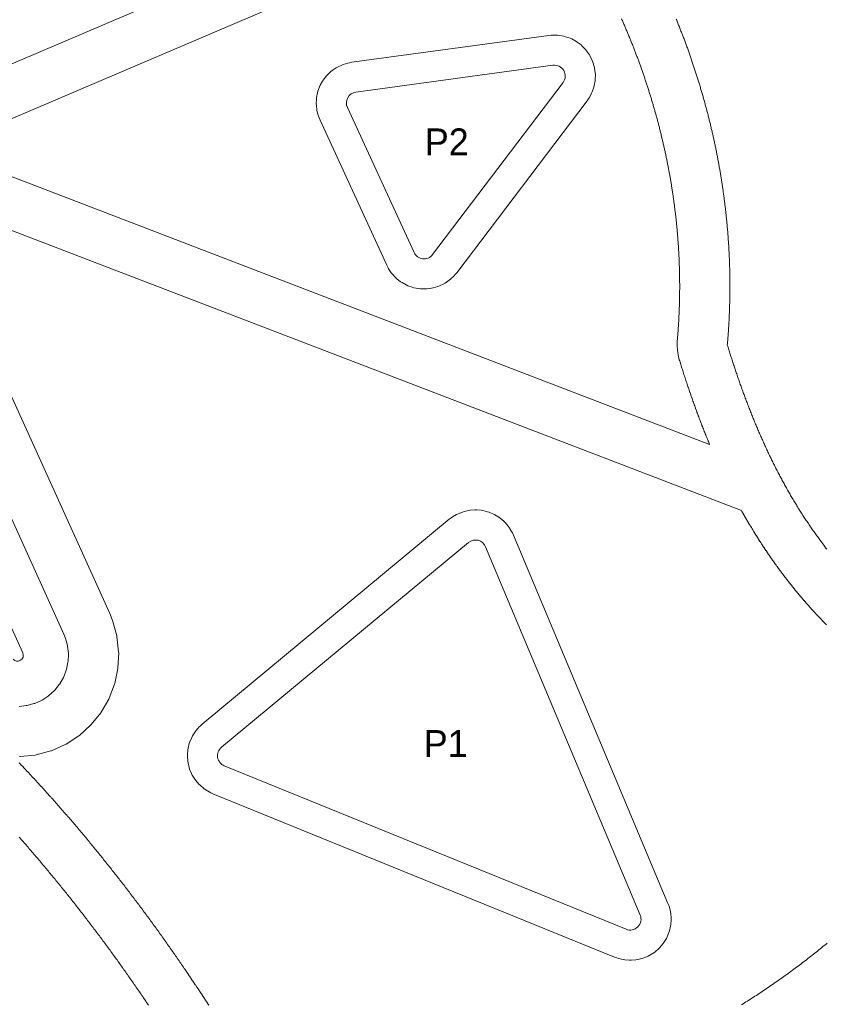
# Model space of a CAD drawing. Header units: millimetres. Extents: x -97041 to 284557, y -33528 to 335809.
# Tile 7 of 36: x 76376 to 124543, y 63364 to 122202. Entities that reach past the tile are written whole.
import ezdxf
from ezdxf.enums import TextEntityAlignment as Align

# ---------------------------------------------------------------- set-up
doc = ezdxf.new("R2010")
doc.units = ezdxf.units.MM
for name, color, linetype, lineweight in [('ANNOTATION', 7, 'Continuous', 13), ('AQUA', 5, 'Continuous', 18), ('DECK', 32, 'Continuous', 18), ('GREEN', 3, 'Continuous', 18), ('PATH', 8, 'Continuous', 18), ('POOL', 4, 'Continuous', 18)]:
    doc.layers.add(name, color=color, linetype=linetype, lineweight=lineweight)

msp = doc.modelspace()

# ---------------------------------------------------------------- linework, layer by layer
at = {"layer": 'AQUA'}
msp.add_lwpolyline([(62315.987, 115803.525), (76557.65, 84359.747, -0.859633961), (75977.232, 83982.819)], format="xyb", dxfattribs=at)
at = {"layer": 'DECK'}
msp.add_lwpolyline([(97524.495, 128804.458), (65574.067, 115155.566), (79017.157, 85473.67), (79097.284, 85276.403), (79116.014, 85224.51), (79228.505, 84814.051), (79238.848, 84759.86), (79285.442, 84336.824), (79287.142, 84281.68), (79266.683, 83856.578), (79259.696, 83801.852), (79172.691, 83385.246), (79157.192, 83332.298), (79005.804, 82934.539), (78982.177, 82884.685), (78770.167, 82515.656), (78738.999, 82470.133), (78471.635, 82139.003), (78433.702, 82098.944), (78117.626, 81813.941), (78073.869, 81780.34), (77716.935, 81548.545), (77668.442, 81522.237), (77279.519, 81349.409), (77227.494, 81331.049), (76816.245, 81221.482), (76761.981, 81211.525), (76338.624, 81167.942)], dxfattribs=at)
for points in [[(94220.334, 116429.135), (94144.364, 116698.238), (94124.562, 116797.251), (94091.186, 117074.872), (94086.957, 117175.758), (94096.981, 117455.199), (94108.427, 117555.522), (94161.609, 117830.039), (94188.455, 117927.378), (94283.51, 118190.346), (94325.108, 118282.354), (94459.744, 118527.427), (94515.09, 118611.882), (94686.057, 118833.146), (94753.815, 118908.011), (94956.987, 119100.126), (95035.522, 119163.593), (95265.997, 119321.925), (95353.414, 119372.463), (95605.63, 119493.189), (95699.819, 119529.578), (95967.689, 119609.785), (96066.378, 119631.148), (96204.174, 119655.413), (107974.919, 121259.323), (108115.52, 121272.888), (108217.293, 121278.688), (108499.518, 121272.602), (108600.946, 121262.42), (108878.748, 121212.285), (108977.337, 121186.37), (109243.885, 121093.418), (109337.21, 121052.408), (109585.947, 120918.925), (109671.712, 120863.829), (109896.521, 120693.099), (109972.618, 120625.271), (110167.97, 120421.493), (110232.526, 120342.602), (110393.616, 120110.788), (110445.044, 120022.774), (110567.91, 119768.625), (110604.945, 119673.652), (110686.566, 119403.42), (110708.297, 119303.825), (110746.664, 119024.154), (110752.556, 118922.387), (110746.726, 118640.157), (110736.636, 118538.719), (110686.753, 118260.872), (110660.927, 118162.259), (110568.217, 117895.627), (110527.291, 117802.265), (110394.035, 117553.407), (110339.016, 117467.592), (110258.17, 117351.762), (102470.452, 107077.907), (102379.783, 106967.663), (102311.249, 106890.762), (102105.184, 106693.512), (102025.362, 106628.403), (101790.724, 106466.183), (101701.618, 106414.502), (101444.3, 106291.387), (101348.148, 106254.431), (101074.612, 106173.512), (100973.83, 106152.21), (100690.945, 106115.52), (100588.063, 106110.406), (100302.934, 106118.866), (100200.536, 106130.069), (99920.324, 106183.466), (99820.982, 106210.706), (99552.724, 106307.699), (99458.933, 106350.29), (99209.366, 106488.444), (99123.481, 106545.317), (98898.873, 106721.162), (98823.051, 106790.889), (98629.043, 107000.008), (98565.188, 107080.837), (98406.652, 107317.98), (98356.368, 107407.881), (98291.684, 107535.123), (94308.657, 116205.068), (94255.233, 116334.383)], [(87693.682, 76056.656), (87449.82, 76204.647), (87366.27, 76264.898), (87148.849, 76449.556), (87075.866, 76522.249), (86890.347, 76738.935), (86829.765, 76822.245), (86680.807, 77065.518), (86634.146, 77157.353), (86525.49, 77421.102), (86493.923, 77519.155), (86428.297, 77796.758), (86412.617, 77898.566), (86391.67, 78183.051), (86392.27, 78286.058), (86416.528, 78570.279), (86433.393, 78671.898), (86502.247, 78948.718), (86534.953, 79046.396), (86646.673, 79308.863), (86694.4, 79400.148), (86846.181, 79641.669), (86907.729, 79724.268), (87095.759, 79938.779), (87169.583, 80010.618), (87275.748, 80106.031), (102030.909, 92344.847), (102141.991, 92429.92), (102224.481, 92488.153), (102464.752, 92631.183), (102555.266, 92675.937), (102814.79, 92780.03), (102911.143, 92810.226), (103183.657, 92872.868), (103283.524, 92887.777), (103562.451, 92907.458), (103663.423, 92906.72), (103942.032, 92882.964), (104041.671, 92866.597), (104313.24, 92799.979), (104409.141, 92768.378), (104667.116, 92660.503), (104756.966, 92614.431), (104995.121, 92467.904), (105076.752, 92408.472), (105289.339, 92226.829), (105360.78, 92155.471), (105542.671, 91943.095), (105602.198, 91861.534), (105749.003, 91623.55), (105795.18, 91533.754), (105854.282, 91406.933), (115088.265, 69396.585), (115137.758, 69264.286), (115169.702, 69167.482), (115236.868, 68893.299), (115253.284, 68792.692), (115276.758, 68511.379), (115277.243, 68409.442), (115256.446, 68127.92), (115240.987, 68027.16), (115176.431, 67752.351), (115145.41, 67655.248), (115038.682, 67393.911), (114992.861, 67302.852), (114846.587, 67061.415), (114787.093, 66978.64), (114604.871, 66763.041), (114533.166, 66690.585), (114319.477, 66506.127), (114237.326, 66445.774), (113997.426, 66296.993), (113906.849, 66250.225), (113646.638, 66140.782), (113549.864, 66108.75), (113275.742, 66041.335), (113175.149, 66024.828), (112893.858, 66001.099), (112791.921, 66000.522), (112510.38, 66021.064), (112409.607, 66036.431), (112134.739, 66100.738), (112037.608, 66131.671), (111904.8, 66179.783), (87915.655, 75951.315), (87785.701, 76010.361)]]:
    msp.add_lwpolyline(points, close=True, dxfattribs=at)
at = {"layer": 'GREEN'}
for points in [[(98703.031, 126045.644), (71599.182, 114467.161), (117576.216, 96818.231), (117551.602, 96877.285), (117549.61, 96882.076), (117521.717, 96949.325), (117519.745, 96954.091), (117491.968, 97021.387), (117490.013, 97026.135), (117462.351, 97093.479), (117460.424, 97098.18), (117432.876, 97165.571), (117430.966, 97170.255), (117403.531, 97237.694), (117401.626, 97242.388), (117374.305, 97309.873), (117372.431, 97314.513), (117345.222, 97382.045), (117343.376, 97386.639), (117316.278, 97454.217), (117314.425, 97458.848), (117287.439, 97526.472), (117285.637, 97531), (117258.76, 97598.67), (117256.956, 97603.223), (117230.189, 97670.938), (117228.407, 97675.457), (117201.749, 97743.217), (117199.979, 97747.725), (117173.43, 97815.529), (117171.699, 97819.96), (117145.256, 97887.81), (117143.521, 97892.273), (117117.186, 97960.166), (117115.489, 97964.552), (117089.259, 98032.49), (117087.565, 98036.887), (117061.441, 98104.868), (117059.763, 98109.244), (117033.744, 98177.269), (117032.092, 98181.599), (117006.177, 98249.667), (117004.551, 98253.948), (116978.739, 98322.058), (116977.114, 98326.356), (116951.405, 98394.509), (116949.8, 98398.772), (116924.193, 98466.968), (116922.619, 98471.17), (116897.113, 98539.407), (116895.54, 98543.625), (116870.135, 98611.904), (116868.587, 98616.074), (116843.282, 98684.394), (116841.749, 98688.543), (116816.543, 98756.905), (116815.026, 98761.029), (116789.919, 98829.431), (116788.416, 98833.534), (116763.407, 98901.977), (116761.924, 98906.045), (116737.012, 98974.529), (116735.558, 98978.535), (116710.742, 99047.058), (116709.276, 99051.116), (116684.557, 99119.679), (116683.14, 99123.616), (116658.515, 99192.218), (116657.087, 99196.206), (116632.557, 99264.848), (116631.157, 99268.775), (116606.721, 99337.455), (116605.321, 99341.397), (116580.979, 99410.116), (116579.625, 99413.948), (116555.374, 99482.706), (116554.02, 99486.551), (116529.861, 99555.346), (116528.509, 99559.206), (116504.442, 99628.039), (116503.125, 99631.813), (116479.148, 99700.683), (116477.845, 99704.434), (116453.957, 99773.342), (116452.651, 99777.119), (116428.853, 99846.064), (116427.581, 99849.755), (116403.871, 99918.736), (116402.605, 99922.429), (116378.983, 99991.446), (116377.742, 99995.078), (116354.206, 100064.132), (116352.966, 100067.778), (116329.517, 100136.867), (116328.29, 100140.489), (116304.927, 100209.614), (116303.722, 100213.187), (116280.444, 100282.347), (116279.256, 100285.884), (116256.062, 100355.079), (116254.895, 100358.568), (116231.784, 100427.797), (116230.617, 100431.299), (116207.589, 100500.563), (116206.431, 100504.054), (116183.486, 100573.352), (116182.361, 100576.757), (116159.497, 100646.088), (116158.368, 100649.518), (116135.585, 100718.884), (116134.484, 100722.242), (116111.781, 100791.64), (116110.681, 100795.01), (116088.058, 100864.441), (116086.986, 100867.737), (116064.441, 100937.201), (116063.365, 100940.523), (116040.899, 101010.019), (116039.847, 101013.28), (116017.458, 101082.809), (116016.418, 101086.046), (115994.106, 101155.606), (115993.093, 101158.769), (115970.856, 101228.36), (115969.819, 101231.611), (115947.659, 101301.234), (115946.666, 101304.361), (115924.58, 101374.015), (115923.59, 101377.142), (115901.578, 101446.827), (115900.611, 101449.894), (115878.672, 101519.608), (115877.701, 101522.699), (115855.835, 101592.444), (115854.883, 101595.487), (115833.089, 101665.262), (115832.156, 101668.255), (115810.433, 101738.059), (115809.499, 101741.065), (115787.847, 101810.899), (115786.936, 101813.845), (115765.354, 101883.707), (115693.141, 102165.128), (115648.489, 102452.214), (115631.818, 102742.273), (115643.282, 103032.585), (115648.794, 103095.113), (115653.986, 103155.16), (115659.077, 103215.194), (115664.07, 103275.241), (115668.962, 103335.278), (115673.751, 103395.281), (115678.441, 103455.296), (115683.033, 103515.32), (115687.523, 103575.316), (115691.912, 103635.298), (115696.201, 103695.269), (115700.391, 103755.252), (115704.483, 103815.245), (115708.474, 103875.207), (115712.365, 103935.157), (115716.155, 103995.095), (115719.847, 104055.046), (115723.44, 104114.984), (115726.933, 104174.91), (115730.327, 104234.826), (115733.621, 104294.73), (115736.817, 104354.645), (115739.915, 104414.55), (115742.913, 104474.441), (115745.812, 104534.323), (115748.612, 104594.191), (115751.313, 104654.048), (115753.915, 104713.893), (115756.418, 104773.748), (115758.824, 104833.593), (115761.131, 104893.424), (115763.341, 104953.267), (115765.451, 105013.075), (115767.463, 105072.87), (115769.378, 105132.699), (115771.195, 105192.493), (115772.913, 105252.25), (115774.533, 105312.019), (115776.056, 105371.8), (115777.481, 105431.543), (115778.808, 105491.297), (115780.039, 105551.063), (115781.17, 105610.767), (115782.205, 105670.484), (115783.142, 105730.21), (115783.983, 105789.923), (115784.726, 105849.601), (115785.371, 105909.288), (115785.921, 105968.986), (115786.373, 106028.647), (115786.728, 106088.295), (115786.986, 106147.953), (115787.147, 106207.598), (115787.212, 106267.206), (115787.18, 106326.847), (115787.052, 106386.475), (115786.828, 106446.042), (115786.506, 106505.643), (115786.088, 106565.254), (115785.575, 106624.804), (115784.965, 106684.363), (115784.259, 106743.932), (115783.458, 106803.464), (115782.56, 106863.005), (115781.566, 106922.532), (115780.477, 106982.045), (115779.292, 107041.544), (115778.011, 107101.029), (115776.634, 107160.522), (115775.163, 107220.002), (115773.596, 107279.468), (115771.933, 107338.92), (115770.176, 107398.356), (115768.323, 107457.777), (115766.375, 107517.208), (115764.332, 107576.625), (115762.194, 107636.026), (115759.961, 107695.413), (115757.634, 107754.784), (115755.212, 107814.141), (115752.694, 107873.507), (115750.082, 107932.857), (115747.377, 107992.17), (115744.575, 108051.514), (115741.679, 108110.841), (115738.691, 108170.132), (115735.608, 108229.407), (115732.429, 108288.688), (115729.158, 108347.957), (115725.792, 108407.208), (115722.333, 108466.445), (115718.778, 108525.689), (115715.13, 108584.918), (115711.39, 108644.107), (115707.555, 108703.305), (115703.625, 108762.51), (115699.604, 108821.673), (115695.489, 108880.824), (115691.278, 108940.005), (115686.978, 108999.121), (115682.582, 109058.247), (115678.093, 109117.379), (115673.514, 109176.447), (115668.838, 109235.547), (115664.07, 109294.63), (115659.21, 109353.697), (115654.257, 109412.746), (115649.211, 109471.779), (115644.072, 109530.82), (115638.842, 109589.821), (115633.52, 109648.805), (115628.103, 109707.796), (115622.593, 109766.791), (115616.994, 109825.747), (115611.299, 109884.71), (115605.514, 109943.657), (115599.641, 110002.536), (115593.671, 110061.45), (115587.608, 110120.369), (115581.456, 110179.245), (115575.21, 110238.127), (115568.873, 110296.991), (115562.447, 110355.818), (115555.93, 110414.627), (115549.316, 110473.461), (115542.613, 110532.281), (115535.82, 110591.058), (115528.937, 110649.816), (115521.959, 110708.584), (115514.889, 110767.355), (115507.735, 110826.059), (115500.485, 110884.772), (115493.14, 110943.51), (115485.712, 111002.184), (115478.188, 111060.866), (115470.576, 111119.528), (115462.873, 111178.172), (115455.077, 111236.822), (115447.197, 111295.404), (115439.221, 111354.014), (115431.152, 111412.632), (115422.996, 111471.206), (115414.751, 111529.762), (115406.417, 111588.3), (115397.992, 111646.815), (115389.475, 111705.339), (115380.865, 111763.865), (115372.17, 111822.348), (115363.388, 111880.79), (115354.51, 111939.259), (115345.544, 111997.71), (115336.492, 112056.115), (115327.347, 112114.528), (115318.114, 112172.92), (115308.788, 112231.314), (115299.377, 112289.667), (115289.878, 112347.997), (115280.282, 112406.358), (115270.602, 112464.676), (115260.838, 112522.949), (115250.981, 112581.225), (115241.032, 112639.505), (115230.995, 112697.766), (115220.869, 112756.007), (115210.657, 112814.225), (115200.356, 112872.422), (115189.967, 112930.605), (115179.486, 112988.786), (115168.922, 113046.925), (115158.265, 113105.068), (115147.519, 113163.208), (115136.693, 113221.283), (115125.774, 113279.361), (115114.763, 113337.446), (115103.666, 113395.507), (115092.482, 113453.547), (115081.21, 113511.568), (115069.853, 113569.559), (115058.408, 113627.537), (115046.87, 113685.52), (115035.248, 113743.472), (115023.542, 113801.385), (115011.745, 113859.301), (114999.858, 113917.214), (114987.888, 113975.088), (114975.826, 114032.965), (114963.68, 114090.811), (114951.452, 114148.617), (114939.132, 114206.426), (114926.721, 114264.236), (114914.229, 114322.004), (114901.653, 114379.739), (114888.98, 114437.503), (114876.225, 114495.228), (114863.39, 114552.906), (114850.46, 114610.601), (114837.445, 114668.279), (114824.354, 114725.887), (114811.167, 114783.517), (114797.888, 114841.154), (114784.532, 114898.736), (114771.09, 114956.301), (114757.556, 115013.867), (114743.945, 115071.383), (114730.24, 115128.905), (114716.454, 115186.4), (114702.581, 115243.873), (114688.618, 115301.346), (114674.577, 115358.768), (114660.452, 115416.168), (114646.234, 115473.574), (114631.927, 115530.98), (114617.542, 115588.335), (114603.074, 115645.663), (114588.515, 115702.994), (114573.877, 115760.282), (114559.15, 115817.563), (114544.334, 115874.844), (114529.444, 115932.062), (114514.465, 115989.276), (114499.392, 116046.503), (114484.24, 116103.692), (114469.01, 116160.835), (114453.691, 116217.972), (114438.289, 116275.085), (114422.803, 116332.175), (114407.228, 116389.263), (114391.569, 116446.328), (114375.829, 116503.363), (114360.004, 116560.38), (114344.097, 116617.369), (114328.101, 116674.355), (114312.022, 116731.317), (114295.866, 116788.233), (114279.621, 116845.148), (114263.289, 116902.054), (114246.88, 116958.914), (114230.387, 117015.756), (114213.813, 117072.569), (114197.151, 117129.372), (114180.399, 117186.178), (114163.572, 117242.939), (114146.661, 117299.676), (114129.671, 117356.381), (114112.593, 117413.077), (114095.432, 117469.754), (114078.195, 117526.386), (114060.862, 117583.035), (114043.449, 117639.66), (114025.962, 117696.232), (114008.393, 117752.779), (113990.738, 117809.316), (113972.992, 117865.855), (113955.17, 117922.354), (113937.27, 117978.816), (113919.283, 118035.272), (113901.219, 118091.689), (113883.068, 118148.096), (113864.832, 118204.491), (113846.52, 118260.845), (113828.127, 118317.175), (113809.654, 118373.471), (113791.092, 118429.77), (113772.451, 118486.037), (113753.729, 118542.277), (113734.92, 118598.513), (113716.041, 118654.693), (113697.077, 118710.855), (113678.029, 118767.006), (113658.9, 118823.129), (113639.689, 118879.233), (113620.392, 118935.326), (113601.019, 118991.384), (113581.572, 119047.394), (113562.043, 119103.385), (113542.426, 119159.37), (113522.728, 119215.336), (113502.955, 119271.26), (113483.099, 119327.165), (113463.161, 119383.049), (113443.145, 119438.906), (113423.046, 119494.744), (113402.87, 119550.547), (113382.615, 119606.322), (113362.28, 119662.07), (113341.859, 119717.812), (113321.354, 119773.54), (113300.778, 119829.218), (113280.128, 119884.857), (113259.385, 119940.501), (113238.565, 119996.118), (113217.674, 120051.686), (113196.696, 120107.247), (113175.642, 120162.773), (113154.51, 120218.27), (113133.291, 120273.76), (113112.003, 120329.201), (113090.632, 120384.621), (113069.174, 120440.04), (113047.646, 120495.408), (113026.037, 120550.756), (113004.345, 120606.089), (112982.583, 120661.372), (112960.735, 120716.646), (112938.81, 120771.893), (112916.806, 120827.11), (112894.729, 120882.291), (112872.573, 120937.442), (112850.321, 120992.614), (112828.011, 121047.708), (112805.619, 121102.784), (112783.138, 121157.86), (112760.597, 121212.866), (112737.973, 121267.854), (112715.256, 121322.854), (112692.471, 121377.803), (112669.617, 121432.703), (112646.677, 121487.594), (112623.656, 121542.467), (112600.564, 121597.297), (112577.385, 121652.119), (112554.139, 121706.893), (112530.82, 121761.626), (112507.408, 121816.369), (112483.921, 121871.081), (112460.365, 121925.744), (112436.741, 121980.359), (112413.028, 122034.971), (112389.236, 122089.563), (112365.362, 122144.135), (112341.423, 122198.656), (112317.41, 122253.139)], [(124551.803, 86040.546), (124496.831, 86096.578), (124490.829, 86102.714), (124436.081, 86158.838), (124430.045, 86165.043), (124375.521, 86221.261), (124369.565, 86227.42), (124315.263, 86283.73), (124309.292, 86289.94), (124255.213, 86346.342), (124249.303, 86352.523), (124195.445, 86409.016), (124189.521, 86415.248), (124135.884, 86471.833), (124129.984, 86478.075), (124076.568, 86534.751), (124070.693, 86541.003), (124017.496, 86597.771), (124011.699, 86603.974), (123958.72, 86660.831), (123952.856, 86667.142), (123900.096, 86724.091), (123894.33, 86730.333), (123841.787, 86787.371), (123836.008, 86793.662), (123783.682, 86850.79), (123777.947, 86857.07), (123725.837, 86914.287), (123720.109, 86920.594), (123668.214, 86977.901), (123662.528, 86984.198), (123610.848, 87041.593), (123605.152, 87047.936), (123553.686, 87105.421), (123548.05, 87111.735), (123496.798, 87169.307), (123491.172, 87175.645), (123440.132, 87233.306), (123434.53, 87239.652), (123383.702, 87297.401), (123378.144, 87303.734), (123327.527, 87361.57), (123321.976, 87367.931), (123271.57, 87425.854), (123266.046, 87432.22), (123215.85, 87490.23), (123210.353, 87496.601), (123160.366, 87554.698), (123154.912, 87561.054), (123105.133, 87619.237), (123099.668, 87625.643), (123050.098, 87683.912), (123044.683, 87690.295), (122995.319, 87748.651), (122989.942, 87755.026), (122940.785, 87813.466), (122935.403, 87819.883), (122886.452, 87878.409), (122881.114, 87884.809), (122832.368, 87943.42), (122827.038, 87949.846), (122778.497, 88008.542), (122773.231, 88014.928), (122724.893, 88073.708), (122719.636, 88080.119), (122671.501, 88138.983), (122666.252, 88145.419), (122618.32, 88204.367), (122613.116, 88210.785), (122565.386, 88269.816), (122560.214, 88276.231), (122512.684, 88335.346), (122507.518, 88341.79), (122460.189, 88400.988), (122455.071, 88407.407), (122407.941, 88466.688), (122402.844, 88473.118), (122355.914, 88532.48), (122350.819, 88538.942), (122304.087, 88598.388), (122299.082, 88604.773), (122252.547, 88664.299), (122247.487, 88670.789), (122201.15, 88730.398), (122196.189, 88736.799), (122150.047, 88796.489), (122145.056, 88802.962), (122099.111, 88862.733), (122094.204, 88869.135), (122048.453, 88928.986), (122043.541, 88935.43), (121997.984, 88995.362), (121993.097, 89001.809), (121947.734, 89061.821), (121942.877, 89068.264), (121897.707, 89128.356), (121892.88, 89134.797), (121847.902, 89194.969), (121843.119, 89201.385), (121798.332, 89261.636), (121793.559, 89268.075), (121748.963, 89328.405), (121744.235, 89334.819), (121699.829, 89395.227), (121695.083, 89401.701), (121650.867, 89462.189), (121646.212, 89468.574), (121602.184, 89529.139), (121597.508, 89535.59), (121553.669, 89596.233), (121549.042, 89602.652), (121505.39, 89663.373), (121500.807, 89669.766), (121457.341, 89730.564), (121452.749, 89737.003), (121409.47, 89797.878), (121404.929, 89804.284), (121361.835, 89865.236), (121357.323, 89871.635), (121314.413, 89932.664), (121309.908, 89939.09), (121267.183, 90000.195), (121262.74, 90006.567), (121220.198, 90067.747), (121215.772, 90074.129), (121173.412, 90135.385), (121168.998, 90141.786), (121126.82, 90203.118), (121122.43, 90209.519), (121080.434, 90270.926), (121076.107, 90277.271), (121034.291, 90338.752), (121029.962, 90345.133), (120988.326, 90406.689), (120984.041, 90413.042), (120942.584, 90474.672), (120938.311, 90481.043), (120897.033, 90542.747), (120892.809, 90549.079), (120851.708, 90610.857), (120847.489, 90617.215), (120806.566, 90679.066), (120802.384, 90685.404), (120761.637, 90747.329), (120757.492, 90753.645), (120716.921, 90815.642), (120712.806, 90821.948), (120672.41, 90884.017), (120668.314, 90890.328), (120628.092, 90952.47), (120624.02, 90958.779), (120583.972, 91020.993), (120579.923, 91027.299), (120540.049, 91089.584), (120536.057, 91095.838), (120496.354, 91158.195), (120492.366, 91164.475), (120452.835, 91226.903), (120448.878, 91233.169), (120409.518, 91295.668), (120405.585, 91301.931), (120366.396, 91364.5), (120362.5, 91370.737), (120323.48, 91433.377), (120319.619, 91439.593), (120280.768, 91502.302), (120276.925, 91508.52), (120238.242, 91571.299), (120234.412, 91577.532), (120195.897, 91640.381), (120192.108, 91646.58), (120153.76, 91709.498), (120150.002, 91715.682), (120111.82, 91778.669), (120108.103, 91784.818), (120070.086, 91847.873), (120066.362, 91854.065), (120028.511, 91917.188), (120024.843, 91923.322), (119987.155, 91986.514), (119983.503, 91992.654), (119945.979, 92055.913), (119942.346, 92062.055), (119904.985, 92125.382), (119901.403, 92131.47), (119864.204, 92194.863), (119860.63, 92200.969), (119823.592, 92264.43), (119820.052, 92270.512), (119783.175, 92334.039), (119779.654, 92340.121), (119742.937, 92403.715), (119739.449, 92409.773), (119702.892, 92473.432), (119699.43, 92479.476), (119663.031, 92543.202), (119659.612, 92549.204), (119623.371, 92612.994), (119619.944, 92619.043), (119583.861, 92682.899), (119580.49, 92688.88), (119544.563, 92752.801), (119541.205, 92758.793), (119505.434, 92822.779), (119502.106, 92828.746), (119476.112, 92875.494), (70431.583, 111701.925), (81749.942, 86711.364), (81919.1, 86294.91), (81937.83, 86243.017), (82175.31, 85376.493), (82185.653, 85322.301), (82284.019, 84429.225), (82285.718, 84374.082), (82242.527, 83476.643), (82235.54, 83421.918), (82051.864, 82542.415), (82036.365, 82489.468), (81716.768, 81649.754), (81693.141, 81599.899), (81245.565, 80820.838), (81214.397, 80775.316), (80649.961, 80076.264), (80612.028, 80036.204), (79944.757, 79434.531), (79901, 79400.93), (79147.473, 78911.584), (79098.98, 78885.277), (78277.92, 78520.417), (78225.896, 78502.057), (77357.703, 78270.749), (77303.439, 78260.792), (76409.686, 78168.783), (76354.532, 78167.476)], [(76345.503, 77792.797), (76406.965, 77728.125), (76409.155, 77725.818), (76470.553, 77661.076), (76472.773, 77658.733), (76534.106, 77593.92), (76536.308, 77591.591), (76597.576, 77526.708), (76599.758, 77524.395), (76660.962, 77459.442), (76663.157, 77457.109), (76724.296, 77392.086), (76726.473, 77389.769), (76787.548, 77324.676), (76789.722, 77322.356), (76850.732, 77257.194), (76852.92, 77254.855), (76913.865, 77189.623), (76916.018, 77187.316), (76976.898, 77122.016), (76979.047, 77119.708), (77039.863, 77054.339), (77042.044, 77051.993), (77102.794, 76986.555), (77104.922, 76984.26), (77165.608, 76918.754), (77167.734, 76916.457), (77228.356, 76850.883), (77230.528, 76848.531), (77291.084, 76782.888), (77293.19, 76780.603), (77353.681, 76714.894), (77355.798, 76712.591), (77416.225, 76646.814), (77418.374, 76644.473), (77478.735, 76578.628), (77480.816, 76576.355), (77541.113, 76510.444), (77543.241, 76508.116), (77603.472, 76442.138), (77605.548, 76439.861), (77665.715, 76373.817), (77667.838, 76371.485), (77727.939, 76305.374), (77730.011, 76303.092), (77790.047, 76236.916), (77792.148, 76234.598), (77852.119, 76168.355), (77854.169, 76166.088), (77914.076, 76099.78), (77916.175, 76097.455), (77976.015, 76031.082), (77978.075, 76028.794), (78037.851, 75962.355), (78039.896, 75960.08), (78099.607, 75893.577), (78101.696, 75891.248), (78161.341, 75824.679), (78163.365, 75822.417), (78222.945, 75755.785), (78225.014, 75753.469), (78284.528, 75686.772), (78286.546, 75684.509), (78345.996, 75617.748), (78348.03, 75615.461), (78407.414, 75548.637), (78409.46, 75546.332), (78468.778, 75479.444), (78470.805, 75477.156), (78530.058, 75410.204), (78532.053, 75407.948), (78591.241, 75340.934), (78593.265, 75338.64), (78652.387, 75271.563), (78654.391, 75269.286), (78713.448, 75202.146), (78715.467, 75199.849), (78776.429, 75130.399), (78835.355, 75063.135), (78837.369, 75060.833), (78898.195, 74991.255), (78956.99, 74923.867), (78958.97, 74921.596), (79017.699, 74854.147), (79019.691, 74851.857), (79080.312, 74782.089), (79138.91, 74714.517), (79140.883, 74712.24), (79201.371, 74642.345), (79259.837, 74574.652), (79261.805, 74572.371), (79322.125, 74502.387), (79380.46, 74434.574), (79382.423, 74432.289), (79442.625, 74362.162), (79502.772, 74291.958), (79562.82, 74221.727), (79622.834, 74151.398), (79682.748, 74081.043), (79742.591, 74010.631), (79802.4, 73940.12), (79862.079, 73869.62), (79921.751, 73798.989), (79981.293, 73728.369), (80040.801, 73657.652), (80100.237, 73586.878), (80159.577, 73516.078), (80218.863, 73445.204), (80278.08, 73374.271), (80337.232, 73303.276), (80396.298, 73232.243), (80455.283, 73161.169), (80514.212, 73090.021), (80573.091, 73018.796), (80631.87, 72947.549), (80690.583, 72876.242), (80749.238, 72804.867), (80807.785, 72733.483), (80866.307, 72661.991), (80924.729, 72590.479), (80983.087, 72518.908), (81041.373, 72447.286), (81099.606, 72375.587), (81157.745, 72303.866), (81215.824, 72232.079), (81273.812, 72160.264), (81331.754, 72088.369), (81389.621, 72016.425), (81447.398, 71944.454), (81505.108, 71872.428), (81562.782, 71800.309), (81620.327, 71728.209), (81677.847, 71656.004), (81735.285, 71583.761), (81792.64, 71511.483), (81849.927, 71439.152), (81907.158, 71366.754), (81964.278, 71294.356), (82021.375, 71221.849), (82078.373, 71149.328), (82135.315, 71076.74), (82192.175, 71004.116), (82248.954, 70931.458), (82305.676, 70858.734), (82362.317, 70785.976), (82418.906, 70713.147), (82475.391, 70640.31), (82531.842, 70567.381), (82588.194, 70494.44), (82644.493, 70421.429), (82700.69, 70348.412), (82756.855, 70275.299), (82812.913, 70202.185), (82868.936, 70128.98), (82924.848, 70055.78), (82980.719, 69982.496), (83036.505, 69909.185), (83092.226, 69835.822), (83147.861, 69762.433), (83203.443, 69688.976), (83258.939, 69615.494), (83314.371, 69541.96), (83369.732, 69468.38), (83425.008, 69394.775), (83480.231, 69321.104), (83535.373, 69247.403), (83590.44, 69173.662), (83645.443, 69099.871), (83700.365, 69026.051), (83755.228, 68952.171), (83810.022, 68878.246), (83864.718, 68804.314), (83919.366, 68730.311), (83973.923, 68656.293), (84028.427, 68582.21), (84082.85, 68508.098), (84137.219, 68433.922), (84191.474, 68359.763), (84245.688, 68285.525), (84299.848, 68211.222), (84353.882, 68136.952), (84407.903, 68062.565), (84461.814, 67988.19), (84515.656, 67913.773), (84569.439, 67839.3), (84623.157, 67764.78), (84676.762, 67690.278), (84730.341, 67615.677), (84783.838, 67541.051), (84837.233, 67466.429), (84890.591, 67391.724), (84943.867, 67316.994), (84997.068, 67242.232), (85050.188, 67167.447), (85103.255, 67092.6), (85156.224, 67017.752), (85209.15, 66942.829), (85262.006, 66867.867), (85314.753, 66792.92), (85367.458, 66717.898), (85420.066, 66642.877), (85472.631, 66567.781), (85525.098, 66492.685), (85577.517, 66417.523), (85629.854, 66342.339), (85682.105, 66267.142), (85734.308, 66191.878), (85786.413, 66116.617), (85838.465, 66041.296), (85890.451, 65965.933), (85942.334, 65890.581), (85994.164, 65815.171), (86045.923, 65739.727), (86097.612, 65664.247), (86149.22, 65588.749), (86200.757, 65513.217), (86250.799, 65439.745), (86252.936, 65436.603), (86352.813, 65289.563), (86355.649, 65285.38), (86455.249, 65138.215), (86458.08, 65134.024), (86557.403, 64986.734), (86560.2, 64982.58), (86659.247, 64835.169), (86662.054, 64830.983), (86760.823, 64683.451), (86763.601, 64679.294), (86862.093, 64531.644), (86864.861, 64527.487), (86963.076, 64379.72), (86965.836, 64375.56), (87063.773, 64227.678), (87066.513, 64223.534), (87164.172, 64075.54), (87166.906, 64071.388), (87264.287, 63923.282), (87267.009, 63919.135), (87364.111, 63770.92), (87366.816, 63766.785), (87463.64, 63618.462), (87466.332, 63614.331), (87562.877, 63465.903), (87565.564, 63461.764), (87661.83, 63313.231)], [(119481.153, 63335.583), (119570.07, 63390.99), (119658.867, 63446.604), (119747.56, 63502.431), (119836.115, 63558.451), (119924.546, 63614.674), (120012.857, 63671.102), (120101.042, 63727.73), (120189.101, 63784.56), (120277.045, 63841.598), (120364.852, 63898.828), (120452.523, 63956.255), (120540.097, 64013.902), (120627.533, 64071.74), (120714.833, 64129.774), (120802.01, 64188.01), (120889.055, 64246.445), (120975.979, 64305.083), (121062.77, 64363.918), (121149.445, 64422.961), (121235.985, 64482.198), (121322.389, 64541.63), (121408.671, 64601.266), (121494.82, 64661.099), (121580.836, 64721.128), (121666.718, 64781.354), (121752.474, 64841.78), (121838.103, 64902.408), (121923.598, 64963.231), (122008.956, 65024.248), (122094.187, 65085.466), (122179.277, 65146.875), (122264.237, 65208.484), (122349.073, 65270.295), (122433.77, 65332.299), (122518.329, 65394.496), (122602.76, 65456.893), (122687.051, 65519.483), (122771.195, 65582.259), (122855.221, 65645.244), (122939.112, 65708.423), (123022.855, 65771.789), (123106.469, 65835.356), (123189.943, 65899.114), (123273.28, 65963.067), (123356.482, 66027.215), (123439.54, 66091.553), (123522.462, 66156.087), (123605.248, 66220.815), (123687.897, 66285.737), (123770.393, 66350.843), (123852.751, 66416.142), (123934.986, 66481.649), (124017.083, 66547.348), (124099.018, 66613.222), (124180.823, 66679.297), (124262.48, 66745.558), (124343.99, 66812.007), (124425.374, 66878.661), (124506.617, 66945.507), (124587.706, 67012.532)]]:
    msp.add_lwpolyline(points, dxfattribs=at)
at = {"layer": 'PATH'}
for points in [[(115583.929, 122234.595), (115607.893, 122175.654), (115631.773, 122116.681), (115655.571, 122057.677), (115679.287, 121998.642), (115702.919, 121939.575), (115726.469, 121880.477), (115749.935, 121821.348), (115773.319, 121762.188), (115796.619, 121702.997), (115819.836, 121643.775), (115842.97, 121584.522), (115866.02, 121525.239), (115888.987, 121465.924), (115911.871, 121406.579), (115934.67, 121347.204), (115957.386, 121287.798), (115980.018, 121228.362), (116002.566, 121168.895), (116025.03, 121109.398), (116047.41, 121049.871), (116069.705, 120990.314), (116091.917, 120930.727), (116114.044, 120871.11), (116136.086, 120811.464), (116158.044, 120751.787), (116179.918, 120692.081), (116201.707, 120632.345), (116223.411, 120572.58), (116245.03, 120512.785), (116266.564, 120452.961), (116288.013, 120393.108), (116309.377, 120333.225), (116330.656, 120273.313), (116351.849, 120213.373), (116372.957, 120153.403), (116393.98, 120093.404), (116414.917, 120033.377), (116435.768, 119973.321), (116456.533, 119913.236), (116477.213, 119853.122), (116497.807, 119792.98), (116518.315, 119732.81), (116538.737, 119672.611), (116559.073, 119612.384), (116579.322, 119552.129), (116599.485, 119491.845), (116619.562, 119431.534), (116639.552, 119371.194), (116659.456, 119310.827), (116679.273, 119250.432), (116699.003, 119190.009), (116718.646, 119129.559), (116738.202, 119069.081), (116757.672, 119008.575), (116777.054, 118948.042), (116796.349, 118887.482), (116815.557, 118826.894), (116834.677, 118766.279), (116853.71, 118705.638), (116872.656, 118644.969), (116891.514, 118584.273), (116910.284, 118523.55), (116928.966, 118462.8), (116947.561, 118402.024), (116966.068, 118341.221), (116984.486, 118280.392), (117002.817, 118219.536), (117021.059, 118158.653), (117039.213, 118097.744), (117057.278, 118036.809), (117075.255, 117975.848), (117093.144, 117914.861), (117110.944, 117853.847), (117128.655, 117792.808), (117146.277, 117731.743), (117163.81, 117670.652), (117181.255, 117609.535), (117198.61, 117548.393), (117215.876, 117487.225), (117233.053, 117426.032), (117250.141, 117364.813), (117267.139, 117303.569), (117284.048, 117242.3), (117300.867, 117181.005), (117317.597, 117119.686), (117334.237, 117058.341), (117350.787, 116996.972), (117367.247, 116935.577), (117383.617, 116874.158), (117399.896, 116812.714), (117416.086, 116751.246), (117432.186, 116689.752), (117448.195, 116628.235), (117464.113, 116566.693), (117479.942, 116505.127), (117495.679, 116443.536), (117511.326, 116381.922), (117526.882, 116320.283), (117542.347, 116258.62), (117557.721, 116196.933), (117573.005, 116135.223), (117588.197, 116073.489), (117603.298, 116011.731), (117618.307, 115949.949), (117633.226, 115888.144), (117648.052, 115826.315), (117662.788, 115764.463), (117677.431, 115702.588), (117691.983, 115640.689), (117706.443, 115578.768), (117720.811, 115516.823), (117735.087, 115454.855), (117749.272, 115392.865), (117763.364, 115330.851), (117777.363, 115268.815), (117791.271, 115206.756), (117805.086, 115144.674), (117818.808, 115082.57), (117832.438, 115020.444), (117845.976, 114958.295), (117859.42, 114896.123), (117872.772, 114833.93), (117886.031, 114771.714), (117899.197, 114709.477), (117912.269, 114647.217), (117925.249, 114584.935), (117938.135, 114522.632), (117950.928, 114460.307), (117963.628, 114397.96), (117976.234, 114335.592), (117988.746, 114273.202), (118001.165, 114210.79), (118013.49, 114148.358), (118025.721, 114085.904), (118037.858, 114023.428), (118049.901, 113960.932), (118061.85, 113898.414), (118073.705, 113835.876), (118085.466, 113773.317), (118097.132, 113710.737), (118108.703, 113648.136), (118120.181, 113585.514), (118131.563, 113522.872), (118142.851, 113460.209), (118154.044, 113397.526), (118165.142, 113334.823), (118176.145, 113272.099), (118187.053, 113209.355), (118197.866, 113146.591), (118208.584, 113083.807), (118219.207, 113021.003), (118229.734, 112958.179), (118240.165, 112895.335), (118250.501, 112832.472), (118260.742, 112769.589), (118270.886, 112706.686), (118280.935, 112643.764), (118290.888, 112580.822), (118300.745, 112517.861), (118310.506, 112454.881), (118320.17, 112391.881), (118329.739, 112328.863), (118339.211, 112265.825), (118348.586, 112202.769), (118357.865, 112139.693), (118367.048, 112076.599), (118376.134, 112013.486), (118385.123, 111950.354), (118394.015, 111887.204), (118402.81, 111824.035), (118411.508, 111760.848), (118420.11, 111697.643), (118428.614, 111634.419), (118437.02, 111571.177), (118445.33, 111507.917), (118453.541, 111444.639), (118461.656, 111381.343), (118469.672, 111318.03), (118477.591, 111254.698), (118485.413, 111191.349), (118493.136, 111127.982), (118500.761, 111064.597), (118508.289, 111001.195), (118515.718, 110937.776), (118523.049, 110874.339), (118530.281, 110810.885), (118537.416, 110747.414), (118544.452, 110683.925), (118551.389, 110620.42), (118558.227, 110556.898), (118564.967, 110493.359), (118571.608, 110429.803), (118578.15, 110366.23), (118584.594, 110302.641), (118590.938, 110239.036), (118597.182, 110175.413), (118603.328, 110111.775), (118609.374, 110048.12), (118615.321, 109984.449), (118621.169, 109920.761), (118626.917, 109857.058), (118632.565, 109793.338), (118638.113, 109729.603), (118643.562, 109665.852), (118648.91, 109602.085), (118654.159, 109538.302), (118659.307, 109474.504), (118664.356, 109410.69), (118669.304, 109346.861), (118674.151, 109283.016), (118678.899, 109219.156), (118683.545, 109155.281), (118688.091, 109091.39), (118692.537, 109027.485), (118696.881, 108963.565), (118701.125, 108899.629), (118705.268, 108835.679), (118709.31, 108771.714), (118713.25, 108707.734), (118717.09, 108643.74), (118720.828, 108579.731), (118724.465, 108515.708), (118728, 108451.67), (118731.434, 108387.619), (118734.766, 108323.552), (118737.996, 108259.472), (118741.124, 108195.378), (118744.151, 108131.269), (118747.076, 108067.147), (118749.898, 108003.011), (118752.619, 107938.861), (118755.237, 107874.698), (118757.753, 107810.521), (118760.166, 107746.33), (118762.477, 107682.126), (118764.685, 107617.908), (118766.791, 107553.678), (118768.794, 107489.434), (118770.694, 107425.177), (118772.491, 107360.906), (118774.185, 107296.623), (118775.776, 107232.327), (118777.264, 107168.019), (118778.649, 107103.697), (118779.93, 107039.363), (118781.108, 106975.016), (118782.182, 106910.657), (118783.153, 106846.285), (118784.02, 106781.901), (118784.783, 106717.504), (118785.443, 106653.096), (118785.998, 106588.675), (118786.449, 106524.242), (118786.797, 106459.797), (118787.04, 106395.341), (118787.178, 106330.872), (118787.213, 106266.392), (118787.143, 106201.9), (118786.968, 106137.397), (118786.689, 106072.882), (118786.305, 106008.355), (118785.816, 105943.818), (118785.222, 105879.269), (118784.524, 105814.709), (118783.72, 105750.137), (118782.811, 105685.555), (118781.797, 105620.962), (118780.678, 105556.357), (118779.453, 105491.743), (118778.122, 105427.117), (118776.687, 105362.48), (118775.145, 105297.834), (118773.498, 105233.176), (118771.745, 105168.508), (118769.886, 105103.83), (118767.92, 105039.142), (118765.849, 104974.443), (118763.672, 104909.735), (118761.388, 104845.016), (118758.998, 104780.287), (118756.502, 104715.549), (118753.899, 104650.8), (118751.19, 104586.042), (118748.374, 104521.275), (118745.451, 104456.497), (118742.421, 104391.711), (118739.284, 104326.914), (118736.04, 104262.109), (118732.689, 104197.294), (118729.231, 104132.47), (118725.666, 104067.637), (118721.993, 104002.795), (118718.213, 103937.944), (118714.325, 103873.085), (118710.33, 103808.216), (118706.227, 103743.339), (118702.016, 103678.453), (118697.697, 103613.558), (118693.27, 103548.655), (118688.736, 103483.744), (118684.093, 103418.824), (118679.342, 103353.897), (118674.482, 103288.96), (118669.514, 103224.016), (118664.438, 103159.064), (118659.253, 103094.104), (118653.959, 103029.136), (118648.557, 102964.16), (118643.046, 102899.177), (118637.426, 102834.186), (118631.697, 102769.187), (118653.279, 102699.325), (118674.931, 102629.491), (118696.654, 102559.687), (118718.448, 102489.912), (118740.314, 102420.167), (118762.253, 102350.453), (118784.265, 102280.768), (118806.351, 102211.114), (118828.511, 102141.491), (118850.748, 102071.9), (118873.06, 102002.34), (118895.449, 101932.811), (118917.915, 101863.315), (118940.46, 101793.851), (118963.083, 101724.42), (118985.786, 101655.022), (119008.569, 101585.656), (119031.433, 101516.325), (119054.378, 101447.027), (119077.406, 101377.763), (119100.517, 101308.534), (119123.711, 101239.339), (119146.989, 101170.179), (119170.352, 101101.054), (119193.801, 101031.965), (119217.337, 100962.911), (119240.959, 100893.894), (119264.669, 100824.913), (119288.467, 100755.968), (119312.355, 100687.06), (119336.332, 100618.19), (119360.399, 100549.357), (119384.558, 100480.562), (119408.809, 100411.804), (119433.151, 100343.085), (119457.587, 100274.405), (119482.117, 100205.763), (119506.742, 100137.161), (119531.461, 100068.598), (119556.277, 100000.075), (119581.189, 99931.591), (119606.198, 99863.148), (119631.305, 99794.746), (119656.511, 99726.384), (119681.816, 99658.064), (119707.221, 99589.785), (119732.727, 99521.548), (119758.334, 99453.352), (119784.043, 99385.199), (119809.855, 99317.089), (119835.77, 99249.021), (119861.789, 99180.996), (119887.913, 99113.015), (119914.143, 99045.077), (119940.478, 98977.184), (119966.921, 98909.334), (119993.47, 98841.53), (120020.128, 98773.77), (120046.895, 98706.055), (120073.772, 98638.385), (120100.758, 98570.761), (120127.856, 98503.183), (120155.065, 98435.651), (120182.386, 98368.166), (120209.821, 98300.727), (120237.369, 98233.336), (120265.031, 98165.992), (120292.808, 98098.696), (120320.701, 98031.447), (120348.71, 97964.247), (120376.837, 97897.095), (120405.081, 97829.992), (120433.443, 97762.938), (120461.925, 97695.933), (120490.526, 97628.978), (120519.248, 97562.073), (120548.091, 97495.218), (120577.056, 97428.413), (120606.143, 97361.659), (120635.354, 97294.957), (120664.688, 97228.305), (120694.147, 97161.705), (120723.731, 97095.157), (120753.441, 97028.662), (120783.278, 96962.218), (120813.242, 96895.828), (120843.334, 96829.49), (120873.555, 96763.205), (120903.905, 96696.975), (120934.385, 96630.798), (120964.995, 96564.675), (120995.737, 96498.607), (121026.612, 96432.593), (121057.618, 96366.634), (121088.759, 96300.731), (121120.033, 96234.883), (121151.442, 96169.091), (121182.987, 96103.355), (121214.668, 96037.676), (121246.486, 95972.053), (121278.441, 95906.487), (121310.535, 95840.978), (121342.767, 95775.527), (121375.139, 95710.134), (121407.651, 95644.799), (121440.304, 95579.522), (121473.099, 95514.304), (121506.036, 95449.145), (121539.116, 95384.045), (121572.34, 95319.004), (121605.708, 95254.024), (121639.222, 95189.103), (121672.881, 95124.243), (121706.686, 95059.444), (121740.638, 94994.705), (121774.738, 94930.028), (121808.987, 94865.412), (121843.385, 94800.858), (121877.933, 94736.366), (121912.631, 94671.936), (121947.48, 94607.569), (121982.481, 94543.265), (122017.635, 94479.024), (122052.942, 94414.846), (122088.403, 94350.732), (122124.018, 94286.683), (122159.789, 94222.697), (122195.716, 94158.776), (122231.799, 94094.92), (122268.04, 94031.13), (122304.439, 93967.404), (122340.996, 93903.745), (122377.713, 93840.151), (122414.59, 93776.624), (122451.628, 93713.163), (122488.827, 93649.77), (122526.188, 93586.443), (122563.712, 93523.184), (122601.4, 93459.992), (122639.251, 93396.869), (122677.268, 93333.814), (122715.45, 93270.827), (122753.798, 93207.909), (122792.313, 93145.06), (122830.996, 93082.281), (122869.847, 93019.572), (122908.867, 92956.932), (122948.056, 92894.363), (122987.416, 92831.864), (123026.947, 92769.436), (123066.65, 92707.079), (123106.524, 92644.794), (123146.572, 92582.58), (123186.794, 92520.438), (123227.19, 92458.369), (123267.761, 92396.372), (123308.508, 92334.447), (123349.431, 92272.596), (123390.532, 92210.818), (123431.81, 92149.114), (123473.267, 92087.484), (123514.903, 92025.928), (123556.719, 91964.447), (123598.715, 91903.04), (123640.893, 91841.708), (123683.253, 91780.452), (123725.795, 91719.272), (123768.52, 91658.167), (123811.43, 91597.138), (123854.524, 91536.186), (123897.803, 91475.311), (123941.269, 91414.513), (123984.921, 91353.792), (124028.76, 91293.149), (124072.788, 91232.584), (124117.004, 91172.096), (124161.41, 91111.688), (124206.006, 91051.358), (124250.793, 90991.107), (124295.771, 90930.935), (124340.941, 90870.843), (124386.304, 90810.831), (124431.861, 90750.899), (124477.612, 90691.048), (124523.557, 90631.277), (124569.699, 90571.587)], [(84070.092, 63309.45), (83970.769, 63456.74), (83871.169, 63603.905), (83771.292, 63750.945), (83721.25, 63824.417), (83671.139, 63897.857), (83620.959, 63971.265), (83570.71, 64044.64), (83520.392, 64117.982), (83470.005, 64191.291), (83419.55, 64264.567), (83369.025, 64337.81), (83318.431, 64411.019), (83267.769, 64484.194), (83217.038, 64557.334), (83166.238, 64630.441), (83115.37, 64703.512), (83064.432, 64776.549), (83013.426, 64849.551), (82962.351, 64922.517), (82911.208, 64995.448), (82859.996, 65068.343), (82808.716, 65141.203), (82757.367, 65214.026), (82705.949, 65286.812), (82654.463, 65359.562), (82602.908, 65432.275), (82551.285, 65504.951), (82499.594, 65577.589), (82447.834, 65650.19), (82396.005, 65722.753), (82344.109, 65795.278), (82292.144, 65867.765), (82240.11, 65940.213), (82188.009, 66012.623), (82135.839, 66084.994), (82083.601, 66157.325), (82031.295, 66229.617), (81978.921, 66301.87), (81926.478, 66374.082), (81873.968, 66446.255), (81821.389, 66518.387), (81768.742, 66590.478), (81716.028, 66662.529), (81663.245, 66734.539), (81610.394, 66806.508), (81557.475, 66878.435), (81504.489, 66950.32), (81451.434, 67022.164), (81398.312, 67093.966), (81345.122, 67165.725), (81291.864, 67237.441), (81238.538, 67309.115), (81185.144, 67380.746), (81131.683, 67452.333), (81078.154, 67523.877), (81024.557, 67595.377), (80970.893, 67666.833), (80917.161, 67738.245), (80863.361, 67809.613), (80809.494, 67880.936), (80755.559, 67952.214), (80701.557, 68023.447), (80647.487, 68094.635), (80593.35, 68165.777), (80539.145, 68236.873), (80484.873, 68307.924), (80430.533, 68378.928), (80376.127, 68449.885), (80321.652, 68520.796), (80267.111, 68591.66), (80212.502, 68662.477), (80157.826, 68733.247), (80103.082, 68803.969), (80048.272, 68874.643), (79993.394, 68945.269), (79938.449, 69015.847), (79883.437, 69086.376), (79828.358, 69156.857), (79773.212, 69227.289), (79717.999, 69297.671), (79662.719, 69368.004), (79607.371, 69438.287), (79551.957, 69508.521), (79496.476, 69578.704), (79440.928, 69648.837), (79385.313, 69718.92), (79329.631, 69788.952), (79273.882, 69858.932), (79218.067, 69928.862), (79162.184, 69998.74), (79106.235, 70068.566), (79050.22, 70138.34), (78994.137, 70208.063), (78937.988, 70277.732), (78881.772, 70347.35), (78825.49, 70416.914), (78769.141, 70486.426), (78712.725, 70555.884), (78656.243, 70625.288), (78599.694, 70694.639), (78543.079, 70763.936), (78486.397, 70833.178), (78429.649, 70902.367), (78372.835, 70971.5), (78315.954, 71040.579), (78259.007, 71109.603), (78201.993, 71178.571), (78144.913, 71247.483), (78087.767, 71316.34), (78030.555, 71385.141), (77973.276, 71453.886), (77915.931, 71522.574), (77858.52, 71591.205), (77801.043, 71659.78), (77743.5, 71728.297), (77685.89, 71796.757), (77628.215, 71865.16), (77570.473, 71933.504), (77512.666, 72001.791), (77454.792, 72070.019), (77396.853, 72138.188), (77338.848, 72206.299), (77280.776, 72274.351), (77222.639, 72342.344), (77164.436, 72410.277), (77106.167, 72478.151), (77047.832, 72545.964), (76989.432, 72613.718), (76930.966, 72681.411), (76872.434, 72749.044), (76813.836, 72816.616), (76755.173, 72884.127), (76696.444, 72951.576), (76637.649, 73018.964), (76578.789, 73086.291), (76519.863, 73153.555), (76460.872, 73220.758), (76401.815, 73287.898), (76342.693, 73354.975)]]:
    msp.add_lwpolyline(points, dxfattribs=at)
at = {"layer": 'POOL'}
for points in [[(95944.308, 116956.497, -0.503575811), (96447.2, 117871.894), (108217.946, 119475.804, -0.66768697), (108823.706, 118439.104), (101035.988, 108165.25, -0.566712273), (99927.335, 108286.552)], [(88594.681, 77618.325, -0.566712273), (88424.91, 78720.597), (103180.071, 90959.414, -0.503575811), (104194.435, 90710.579), (113428.418, 68700.231, -0.66768697), (112583.826, 67846.794)]]:
    msp.add_lwpolyline(points, format="xyb", close=True, dxfattribs=at)

# ---------------------------------------------------------------- texts
at = {"layer": 'ANNOTATION'}
for s, p in [('P2', (101879.999, 114903.084)), ('P1', (101816.157, 78948.975))]:
    msp.add_text(s, height=1600, dxfattribs=at).set_placement(p, align=Align.MIDDLE_CENTER)

doc.saveas('drawing.dxf')
